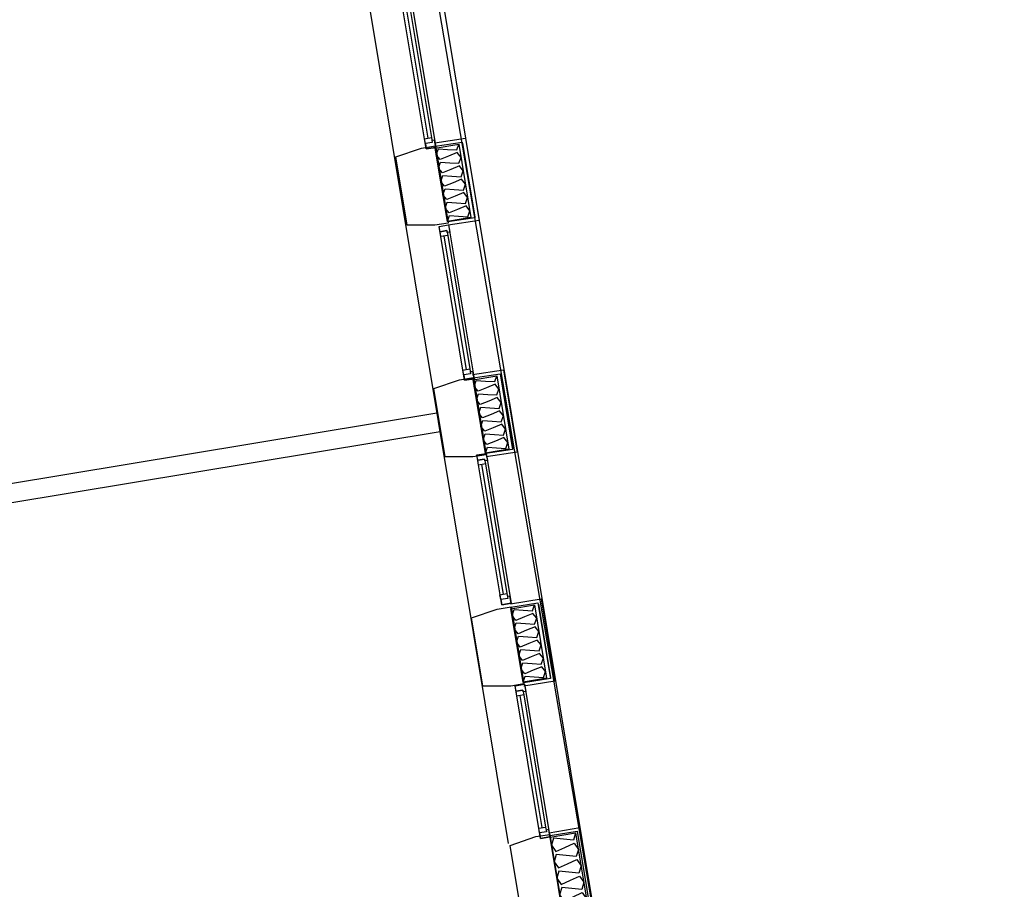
# Model space of a CAD drawing. Header units: millimetres. Extents: x -15 to 127, y -65 to 67.
# Tile 72 of 256: x 39.54 to 40.045, y -52.939 to -52.492. Entities that reach past the tile are written whole.
import ezdxf

# ---------------------------------------------------------------- set-up
doc = ezdxf.new("R2010")
doc.units = ezdxf.units.MM
doc.header["$MEASUREMENT"] = 0
doc.layers.add('Calque 5', color=7, linetype='Continuous')

# ---------------------------------------------------------------- blocks, each defined once
blk = doc.blocks.new('PD_26494')
at = {"layer": 'Calque 5', "color": 0}
for p, q in [((16.02437, -39.05693), (16.04015, -39.05431)), ((16.04015, -39.05431), (16.08022, -39.29595)), ((16.08022, -39.29595), (16.06444, -39.29857))]:
    blk.add_line(p, q, dxfattribs=at)
blk = doc.blocks.new('PD_26495')
at = {"layer": 'Calque 5', "color": 0}
for p, q in [((15.98188, -38.81916), (15.97052, -38.75059)), ((15.97228, -38.7503), (15.98365, -38.81886))]:
    blk.add_line(p, q, dxfattribs=at)
for points in [[(15.97275, -38.74486), (15.98585, -38.82387), (15.98098, -38.82467), (15.96788, -38.74567), (15.97275, -38.74486)], [(15.96788, -38.74567), (15.97275, -38.74486), (15.97336, -38.74855), (15.97203, -38.74877), (15.97188, -38.74784), (15.96834, -38.74843), (15.96788, -38.74567)], [(15.97188, -38.74784), (15.97228, -38.7503), (15.96875, -38.75089), (15.96834, -38.74843), (15.97188, -38.74784)], [(15.98365, -38.81886), (15.98406, -38.82132), (15.98052, -38.82191), (15.98011, -38.81945), (15.98365, -38.81886)], [(15.98098, -38.82467), (15.98585, -38.82387), (15.98524, -38.82018), (15.98391, -38.8204), (15.98406, -38.82132), (15.98052, -38.82191), (15.98098, -38.82467)]]:
    blk.add_lwpolyline(points, dxfattribs=at)
blk.add_point((15.98585, -38.82387), dxfattribs=at)
blk = doc.blocks.new('PD_26496')
at = {"layer": 'Calque 5', "color": 0}
for p, q in [((16.00088, -38.93448), (15.98984, -38.86791)), ((15.99161, -38.86761), (16.00265, -38.93418))]:
    blk.add_line(p, q, dxfattribs=at)
for points in [[(15.99207, -38.86217), (16.00484, -38.93918), (15.99998, -38.93999), (15.98721, -38.86298), (15.99207, -38.86217)], [(15.98721, -38.86298), (15.99207, -38.86217), (15.99269, -38.86586), (15.99136, -38.86608), (15.99121, -38.86516), (15.98767, -38.86574), (15.98721, -38.86298)], [(15.99121, -38.86516), (15.99161, -38.86761), (15.98807, -38.8682), (15.98767, -38.86574), (15.99121, -38.86516)], [(16.00265, -38.93418), (16.00306, -38.93664), (15.99952, -38.93723), (15.99911, -38.93477), (16.00265, -38.93418)], [(15.99998, -38.93999), (16.00484, -38.93918), (16.00423, -38.9355), (16.00291, -38.93572), (16.00306, -38.93664), (15.99952, -38.93723), (15.99998, -38.93999)]]:
    blk.add_lwpolyline(points, dxfattribs=at)
blk.add_point((16.00484, -38.93918), dxfattribs=at)
blk = doc.blocks.new('PD_26497')
at = {"layer": 'Calque 5', "color": 0}
for p, q in [((16.02076, -39.05433), (16.0095, -38.98646)), ((16.01127, -38.98617), (16.02253, -39.05404))]:
    blk.add_line(p, q, dxfattribs=at)
for points in [[(16.01173, -38.98073), (16.02472, -39.05904), (16.01985, -39.05985), (16.00687, -38.98154), (16.01173, -38.98073)], [(16.00687, -38.98154), (16.01173, -38.98073), (16.01234, -38.98441), (16.01102, -38.98463), (16.01086, -38.98371), (16.00733, -38.9843), (16.00687, -38.98154)], [(16.01086, -38.98371), (16.01127, -38.98617), (16.00773, -38.98676), (16.00733, -38.9843), (16.01086, -38.98371)], [(16.02253, -39.05404), (16.02293, -39.0565), (16.01939, -39.05708), (16.01899, -39.05463), (16.02253, -39.05404)], [(16.01985, -39.05985), (16.02472, -39.05904), (16.02411, -39.05536), (16.02278, -39.05558), (16.02293, -39.0565), (16.01939, -39.05708), (16.01985, -39.05985)]]:
    blk.add_lwpolyline(points, dxfattribs=at)
blk.add_point((16.02472, -39.05904), dxfattribs=at)
blk = doc.blocks.new('PD_26498')
at = {"layer": 'Calque 5', "color": 0}
for points in [[(16.03792, -39.05703), (16.07718, -39.29381), (16.06408, -39.29599), (16.02481, -39.0592), (16.03792, -39.05703)], [(16.03792, -39.05703), (16.03685, -39.06072), (16.03172, -39.06023), (16.02659, -39.05974), (16.02551, -39.06343), (16.02772, -39.06658), (16.03242, -39.06446), (16.03712, -39.06234), (16.03932, -39.06549), (16.03825, -39.06918), (16.03312, -39.06869), (16.02799, -39.0682), (16.02692, -39.07189), (16.02912, -39.07504), (16.03382, -39.07292), (16.03852, -39.07079), (16.04072, -39.07394), (16.03965, -39.07764), (16.03452, -39.07714), (16.02939, -39.07665), (16.02832, -39.08035), (16.03052, -39.08349), (16.03522, -39.08137), (16.03992, -39.07925), (16.04213, -39.0824), (16.04105, -39.08609), (16.03592, -39.0856), (16.03079, -39.08511), (16.02972, -39.0888), (16.03193, -39.09195), (16.03662, -39.08983), (16.04132, -39.08771), (16.04353, -39.09086), (16.04246, -39.09455), (16.03733, -39.09406), (16.03219, -39.09357), (16.03112, -39.09726), (16.03333, -39.10041), (16.03803, -39.09829), (16.04272, -39.09616), (16.04493, -39.09931), (16.04386, -39.10301), (16.03873, -39.10251), (16.0336, -39.10202), (16.03253, -39.10571), (16.03473, -39.10886), (16.03943, -39.10674), (16.04413, -39.10462), (16.04633, -39.10777), (16.04526, -39.11146), (16.04013, -39.11097), (16.035, -39.11048), (16.03393, -39.11417), (16.03613, -39.11732), (16.04083, -39.1152), (16.04553, -39.11308), (16.04773, -39.11623), (16.04666, -39.11992), (16.04153, -39.11943), (16.0364, -39.11894), (16.03533, -39.12263), (16.03754, -39.12578), (16.04223, -39.12366), (16.04693, -39.12153), (16.04914, -39.12468), (16.04807, -39.12838), (16.04293, -39.12788), (16.0378, -39.12739), (16.03673, -39.13108), (16.03894, -39.13423), (16.04364, -39.13211), (16.04833, -39.12999), (16.05054, -39.13314), (16.04947, -39.13683), (16.04434, -39.13634), (16.03921, -39.13585), (16.03813, -39.13954), (16.04034, -39.14269), (16.04504, -39.14057), (16.04974, -39.13845), (16.05194, -39.1416), (16.05087, -39.14529), (16.04574, -39.1448), (16.04061, -39.1443), (16.03954, -39.148), (16.04174, -39.15115), (16.04644, -39.14903), (16.05114, -39.1469), (16.05334, -39.15005), (16.05227, -39.15375), (16.04714, -39.15325), (16.04201, -39.15276), (16.04094, -39.15645), (16.04314, -39.1596), (16.04784, -39.15748), (16.05254, -39.15536), (16.05475, -39.15851), (16.05368, -39.1622), (16.04854, -39.16171), (16.04341, -39.16122), (16.04234, -39.16491), (16.04455, -39.16806), (16.04925, -39.16594), (16.05394, -39.16382), (16.05615, -39.16697), (16.05508, -39.17066), (16.04995, -39.17017), (16.04481, -39.16967), (16.04374, -39.17337), (16.04595, -39.17652), (16.05065, -39.17439), (16.05535, -39.17227), (16.05755, -39.17542), (16.05648, -39.17912), (16.05135, -39.17862), (16.04622, -39.17813), (16.04515, -39.18182), (16.04735, -39.18497), (16.05205, -39.18285), (16.05675, -39.18073), (16.05895, -39.18388), (16.05788, -39.18757), (16.05275, -39.18708), (16.04762, -39.18659), (16.04655, -39.19028), (16.04875, -39.19343), (16.05345, -39.19131), (16.05815, -39.18919), (16.06036, -39.19234), (16.05928, -39.19603), (16.05415, -39.19554), (16.04902, -39.19504), (16.04795, -39.19874), (16.05016, -39.20189), (16.05485, -39.19976), (16.05955, -39.19764), (16.06176, -39.20079), (16.06069, -39.20448), (16.05556, -39.20399), (16.05042, -39.2035), (16.04935, -39.20719), (16.05156, -39.21034), (16.05626, -39.20822), (16.06095, -39.2061), (16.06316, -39.20925), (16.06209, -39.21294), (16.05696, -39.21245), (16.05183, -39.21196), (16.05076, -39.21565), (16.05296, -39.2188), (16.05766, -39.21668), (16.06236, -39.21456), (16.06456, -39.2177), (16.06349, -39.2214), (16.05836, -39.22091), (16.05323, -39.22041), (16.05216, -39.22411), (16.05436, -39.22726), (16.05906, -39.22513), (16.06376, -39.22301), (16.06596, -39.22616), (16.06489, -39.22985), (16.05976, -39.22936), (16.05463, -39.22887), (16.05356, -39.23256), (16.05577, -39.23571), (16.06046, -39.23359), (16.06516, -39.23147), (16.06737, -39.23462), (16.0663, -39.23831), (16.06116, -39.23782), (16.05603, -39.23733), (16.05496, -39.24102), (16.05717, -39.24417), (16.06187, -39.24205), (16.06656, -39.23992), (16.06877, -39.24307), (16.0677, -39.24677), (16.06257, -39.24628), (16.05744, -39.24578), (16.05636, -39.24948), (16.05857, -39.25263), (16.06327, -39.2505), (16.06797, -39.24838), (16.07017, -39.25153), (16.0691, -39.25522), (16.06397, -39.25473), (16.05884, -39.25424), (16.05777, -39.25793), (16.05997, -39.26108), (16.06467, -39.25896), (16.06937, -39.25684), (16.07157, -39.25999), (16.0705, -39.26368), (16.06537, -39.26319), (16.06024, -39.2627), (16.05917, -39.26639), (16.06137, -39.26954), (16.06607, -39.26742), (16.07077, -39.26529), (16.07298, -39.26844), (16.0719, -39.27214), (16.06677, -39.27164), (16.06164, -39.27115), (16.06057, -39.27485), (16.06278, -39.278), (16.06747, -39.27587), (16.07217, -39.27375), (16.07438, -39.2769), (16.07331, -39.28059), (16.06818, -39.2801), (16.06304, -39.27961), (16.06197, -39.2833), (16.06418, -39.28645), (16.06888, -39.28433), (16.07357, -39.28221), (16.07578, -39.28536), (16.07471, -39.28905), (16.06958, -39.28856), (16.06445, -39.28807), (16.06338, -39.29176), (16.06558, -39.29491), (16.07028, -39.29279), (16.07498, -39.29066), (16.07718, -39.29381)]]:
    blk.add_lwpolyline(points, dxfattribs=at)
blk = doc.blocks.new('PD_26568')
at = {"layer": 'Calque 5', "color": 0}
for p, q in [((15.9656, -38.7028), (15.98139, -38.70035)), ((15.98139, -38.70035), (15.98839, -38.74261)), ((15.98839, -38.74261), (15.97256, -38.74507))]:
    blk.add_line(p, q, dxfattribs=at)
blk = doc.blocks.new('PD_26569')
at = {"layer": 'Calque 5', "color": 0}
for points in [[(15.97212, -38.74309), (15.96587, -38.70541), (15.97797, -38.7034), (15.98422, -38.74109), (15.97212, -38.74309)], [(15.97212, -38.74309), (15.97318, -38.74007), (15.97789, -38.74038), (15.9826, -38.74068), (15.98365, -38.73766), (15.98168, -38.73514), (15.97732, -38.73695), (15.97296, -38.73875), (15.97099, -38.73624), (15.97204, -38.73322), (15.97675, -38.73352), (15.98146, -38.73382), (15.98251, -38.73081), (15.98054, -38.72829), (15.97618, -38.7301), (15.97182, -38.7319), (15.96985, -38.72939), (15.9709, -38.72637), (15.97561, -38.72667), (15.98032, -38.72697), (15.98138, -38.72396), (15.97941, -38.72144), (15.97505, -38.72325), (15.97068, -38.72505), (15.96871, -38.72254), (15.96977, -38.71952), (15.97448, -38.71982), (15.97919, -38.72012), (15.98024, -38.71711), (15.97827, -38.71459), (15.97391, -38.7164), (15.96955, -38.7182), (15.96758, -38.71569), (15.96863, -38.71267), (15.97334, -38.71297), (15.97805, -38.71327), (15.97911, -38.71025), (15.97713, -38.70774), (15.97277, -38.70954), (15.96841, -38.71135), (15.96644, -38.70883), (15.9675, -38.70582), (15.97221, -38.70612), (15.97692, -38.70642), (15.97797, -38.7034)]]:
    blk.add_lwpolyline(points, dxfattribs=at)
blk = doc.blocks.new('PD_26567')
at = {"layer": 'Calque 5', "color": 0}
blk.add_line((15.97994, -38.70308), (15.98619, -38.74076), dxfattribs=at)
blk.add_lwpolyline([(15.9723, -38.74337), (15.96586, -38.7045), (15.97969, -38.70235), (15.98614, -38.74122), (15.9723, -38.74337)], dxfattribs=at)
at = {"layer": 'Calque 5'}
for name in ['PD_26568', 'PD_26569']:
    blk.add_blockref(name, (0, 0), dxfattribs=at)
blk = doc.blocks.new('PD_26566')
at = {"layer": 'Calque 5', "color": 0}
blk.add_lwpolyline([(15.966, -38.70435), (15.97256, -38.74393), (15.96576, -38.74508), (15.95147, -38.74508), (15.94565, -38.71001), (15.9588, -38.70553), (15.966, -38.70435)], dxfattribs=at)
at = {"layer": 'Calque 5'}
blk.add_blockref('PD_26567', (0, 0), dxfattribs=at)
blk = doc.blocks.new('PD_26572')
at = {"layer": 'Calque 5', "color": 0}
for p, q in [((15.98507, -38.82175), (16.00086, -38.8193)), ((16.00086, -38.8193), (16.00787, -38.86155)), ((16.00787, -38.86155), (15.99203, -38.86401))]:
    blk.add_line(p, q, dxfattribs=at)
blk = doc.blocks.new('PD_26573')
at = {"layer": 'Calque 5', "color": 0}
for points in [[(15.9916, -38.86204), (15.98535, -38.82435), (15.99744, -38.82235), (16.00369, -38.86003), (15.9916, -38.86204)], [(15.9916, -38.86204), (15.99265, -38.85902), (15.99736, -38.85932), (16.00207, -38.85962), (16.00312, -38.8566), (16.00115, -38.85409), (15.99679, -38.85589), (15.99243, -38.8577), (15.99046, -38.85518), (15.99151, -38.85217), (15.99622, -38.85247), (16.00093, -38.85277), (16.00199, -38.84975), (16.00002, -38.84724), (15.99566, -38.84904), (15.99129, -38.85085), (15.98932, -38.84833), (15.99038, -38.84532), (15.99509, -38.84562), (15.9998, -38.84592), (16.00085, -38.8429), (15.99888, -38.84039), (15.99452, -38.84219), (15.99016, -38.844), (15.98819, -38.84148), (15.98924, -38.83846), (15.99395, -38.83877), (15.99866, -38.83907), (15.99971, -38.83605), (15.99774, -38.83353), (15.99338, -38.83534), (15.98902, -38.83714), (15.98705, -38.83463), (15.9881, -38.83161), (15.99282, -38.83191), (15.99753, -38.83221), (15.99858, -38.8292), (15.99661, -38.82668), (15.99225, -38.82849), (15.98789, -38.83029), (15.98592, -38.82778), (15.98697, -38.82476), (15.99168, -38.82506), (15.99639, -38.82536), (15.99744, -38.82235)]]:
    blk.add_lwpolyline(points, dxfattribs=at)
blk = doc.blocks.new('PD_26571')
at = {"layer": 'Calque 5', "color": 0}
blk.add_line((15.99942, -38.82202), (16.00566, -38.8597), dxfattribs=at)
blk.add_lwpolyline([(15.99177, -38.86231), (15.98533, -38.82345), (15.99916, -38.8213), (16.00561, -38.86016), (15.99177, -38.86231)], dxfattribs=at)
at = {"layer": 'Calque 5'}
for name in ['PD_26572', 'PD_26573']:
    blk.add_blockref(name, (0, 0), dxfattribs=at)
blk = doc.blocks.new('PD_26570')
at = {"layer": 'Calque 5', "color": 0}
blk.add_lwpolyline([(15.98547, -38.82329), (15.99204, -38.86288), (15.98524, -38.86402), (15.97094, -38.86402), (15.96512, -38.82895), (15.97827, -38.82447), (15.98547, -38.82329)], dxfattribs=at)
at = {"layer": 'Calque 5'}
blk.add_blockref('PD_26571', (0, 0), dxfattribs=at)
blk = doc.blocks.new('PD_26576')
at = {"layer": 'Calque 5', "color": 0}
for p, q in [((16.00444, -38.93939), (16.02023, -38.93694)), ((16.02023, -38.93694), (16.02724, -38.9792)), ((16.02724, -38.9792), (16.0114, -38.98165))]:
    blk.add_line(p, q, dxfattribs=at)
blk = doc.blocks.new('PD_26577')
at = {"layer": 'Calque 5', "color": 0}
for points in [[(16.01097, -38.97968), (16.00472, -38.942), (16.01682, -38.93999), (16.02306, -38.97767), (16.01097, -38.97968)], [(16.01097, -38.97968), (16.01202, -38.97666), (16.01673, -38.97696), (16.02144, -38.97726), (16.0225, -38.97425), (16.02053, -38.97173), (16.01616, -38.97354), (16.0118, -38.97534), (16.00983, -38.97283), (16.01089, -38.96981), (16.0156, -38.97011), (16.02031, -38.97041), (16.02136, -38.9674), (16.01939, -38.96488), (16.01503, -38.96669), (16.01067, -38.96849), (16.0087, -38.96598), (16.00975, -38.96296), (16.01446, -38.96326), (16.01917, -38.96356), (16.02022, -38.96054), (16.01825, -38.95803), (16.01389, -38.95983), (16.00953, -38.96164), (16.00756, -38.95912), (16.00861, -38.95611), (16.01332, -38.95641), (16.01804, -38.95671), (16.01909, -38.95369), (16.01712, -38.95118), (16.01276, -38.95298), (16.0084, -38.95479), (16.00642, -38.95227), (16.00748, -38.94926), (16.01219, -38.94956), (16.0169, -38.94986), (16.01795, -38.94684), (16.01598, -38.94433), (16.01162, -38.94613), (16.00726, -38.94794), (16.00529, -38.94542), (16.00634, -38.94241), (16.01105, -38.94271), (16.01576, -38.94301), (16.01682, -38.93999)]]:
    blk.add_lwpolyline(points, dxfattribs=at)
blk = doc.blocks.new('PD_26575')
at = {"layer": 'Calque 5', "color": 0}
blk.add_line((16.01879, -38.93966), (16.02504, -38.97735), dxfattribs=at)
blk.add_lwpolyline([(16.01115, -38.97995), (16.0047, -38.94109), (16.01854, -38.93894), (16.02498, -38.97781), (16.01115, -38.97995)], dxfattribs=at)
at = {"layer": 'Calque 5'}
for name in ['PD_26576', 'PD_26577']:
    blk.add_blockref(name, (0, 0), dxfattribs=at)
blk = doc.blocks.new('PD_26574')
at = {"layer": 'Calque 5', "color": 0}
blk.add_lwpolyline([(16.00485, -38.94094), (16.01141, -38.98052), (16.00461, -38.98167), (15.99031, -38.98167), (15.9845, -38.9466), (15.99764, -38.94211), (16.00485, -38.94094)], dxfattribs=at)
at = {"layer": 'Calque 5'}
blk.add_blockref('PD_26575', (0, 0), dxfattribs=at)
blk = doc.blocks.new('PD_26581')
at = {"layer": 'Calque 5', "color": 0}
for p, q in [((15.9622, -38.70036), (15.95095, -38.63254)), ((15.95272, -38.63225), (15.96397, -38.70006))]:
    blk.add_line(p, q, dxfattribs=at)
for points in [[(15.95318, -38.62681), (15.96616, -38.70506), (15.96129, -38.70587), (15.94832, -38.62762), (15.95318, -38.62681)], [(15.94832, -38.62762), (15.95318, -38.62681), (15.95379, -38.63049), (15.95247, -38.63071), (15.95231, -38.62979), (15.94877, -38.63038), (15.94832, -38.62762)], [(15.95231, -38.62979), (15.95272, -38.63225), (15.94918, -38.63284), (15.94877, -38.63038), (15.95231, -38.62979)], [(15.96397, -38.70006), (15.96437, -38.70252), (15.96083, -38.70311), (15.96043, -38.70065), (15.96397, -38.70006)], [(15.96129, -38.70587), (15.96616, -38.70506), (15.96555, -38.70138), (15.96422, -38.7016), (15.96437, -38.70252), (15.96083, -38.70311), (15.96129, -38.70587)]]:
    blk.add_lwpolyline(points, dxfattribs=at)
blk.add_point((15.96616, -38.70506), dxfattribs=at)
blk = doc.blocks.new('PD_27837')
at = {"layer": 'Calque 5', "color": 0}
for p, q in [((16.02437, -39.05693), (16.04015, -39.05431)), ((16.04015, -39.05431), (16.08022, -39.29595)), ((16.08022, -39.29595), (16.06444, -39.29857))]:
    blk.add_line(p, q, dxfattribs=at)
blk = doc.blocks.new('PD_27838')
at = {"layer": 'Calque 5', "color": 0}
for p, q in [((15.98188, -38.81916), (15.97052, -38.75059)), ((15.97228, -38.7503), (15.98365, -38.81886))]:
    blk.add_line(p, q, dxfattribs=at)
for points in [[(15.97275, -38.74486), (15.98585, -38.82387), (15.98098, -38.82467), (15.96788, -38.74567), (15.97275, -38.74486)], [(15.96788, -38.74567), (15.97275, -38.74486), (15.97336, -38.74855), (15.97203, -38.74877), (15.97188, -38.74784), (15.96834, -38.74843), (15.96788, -38.74567)], [(15.97188, -38.74784), (15.97228, -38.7503), (15.96875, -38.75089), (15.96834, -38.74843), (15.97188, -38.74784)], [(15.98365, -38.81886), (15.98406, -38.82132), (15.98052, -38.82191), (15.98011, -38.81945), (15.98365, -38.81886)], [(15.98098, -38.82467), (15.98585, -38.82387), (15.98524, -38.82018), (15.98391, -38.8204), (15.98406, -38.82132), (15.98052, -38.82191), (15.98098, -38.82467)]]:
    blk.add_lwpolyline(points, dxfattribs=at)
blk.add_point((15.98585, -38.82387), dxfattribs=at)
blk = doc.blocks.new('PD_27839')
at = {"layer": 'Calque 5', "color": 0}
for p, q in [((16.00088, -38.93448), (15.98984, -38.86791)), ((15.99161, -38.86761), (16.00265, -38.93418))]:
    blk.add_line(p, q, dxfattribs=at)
for points in [[(15.99207, -38.86217), (16.00484, -38.93918), (15.99998, -38.93999), (15.98721, -38.86298), (15.99207, -38.86217)], [(15.98721, -38.86298), (15.99207, -38.86217), (15.99269, -38.86586), (15.99136, -38.86608), (15.99121, -38.86516), (15.98767, -38.86574), (15.98721, -38.86298)], [(15.99121, -38.86516), (15.99161, -38.86761), (15.98807, -38.8682), (15.98767, -38.86574), (15.99121, -38.86516)], [(16.00265, -38.93418), (16.00306, -38.93664), (15.99952, -38.93723), (15.99911, -38.93477), (16.00265, -38.93418)], [(15.99998, -38.93999), (16.00484, -38.93918), (16.00423, -38.9355), (16.00291, -38.93572), (16.00306, -38.93664), (15.99952, -38.93723), (15.99998, -38.93999)]]:
    blk.add_lwpolyline(points, dxfattribs=at)
blk.add_point((16.00484, -38.93918), dxfattribs=at)
blk = doc.blocks.new('PD_27840')
at = {"layer": 'Calque 5', "color": 0}
for p, q in [((16.02076, -39.05433), (16.0095, -38.98646)), ((16.01127, -38.98617), (16.02253, -39.05404))]:
    blk.add_line(p, q, dxfattribs=at)
for points in [[(16.01173, -38.98073), (16.02472, -39.05904), (16.01985, -39.05985), (16.00687, -38.98154), (16.01173, -38.98073)], [(16.00687, -38.98154), (16.01173, -38.98073), (16.01234, -38.98441), (16.01102, -38.98463), (16.01086, -38.98371), (16.00733, -38.9843), (16.00687, -38.98154)], [(16.01086, -38.98371), (16.01127, -38.98617), (16.00773, -38.98676), (16.00733, -38.9843), (16.01086, -38.98371)], [(16.02253, -39.05404), (16.02293, -39.0565), (16.01939, -39.05708), (16.01899, -39.05463), (16.02253, -39.05404)], [(16.01985, -39.05985), (16.02472, -39.05904), (16.02411, -39.05536), (16.02278, -39.05558), (16.02293, -39.0565), (16.01939, -39.05708), (16.01985, -39.05985)]]:
    blk.add_lwpolyline(points, dxfattribs=at)
blk.add_point((16.02472, -39.05904), dxfattribs=at)
blk = doc.blocks.new('PD_27841')
at = {"layer": 'Calque 5', "color": 0}
for points in [[(16.03792, -39.05703), (16.07718, -39.29381), (16.06408, -39.29599), (16.02481, -39.0592), (16.03792, -39.05703)], [(16.03792, -39.05703), (16.03685, -39.06072), (16.03172, -39.06023), (16.02659, -39.05974), (16.02551, -39.06343), (16.02772, -39.06658), (16.03242, -39.06446), (16.03712, -39.06234), (16.03932, -39.06549), (16.03825, -39.06918), (16.03312, -39.06869), (16.02799, -39.0682), (16.02692, -39.07189), (16.02912, -39.07504), (16.03382, -39.07292), (16.03852, -39.07079), (16.04072, -39.07394), (16.03965, -39.07764), (16.03452, -39.07714), (16.02939, -39.07665), (16.02832, -39.08035), (16.03052, -39.08349), (16.03522, -39.08137), (16.03992, -39.07925), (16.04213, -39.0824), (16.04105, -39.08609), (16.03592, -39.0856), (16.03079, -39.08511), (16.02972, -39.0888), (16.03193, -39.09195), (16.03662, -39.08983), (16.04132, -39.08771), (16.04353, -39.09086), (16.04246, -39.09455), (16.03733, -39.09406), (16.03219, -39.09357), (16.03112, -39.09726), (16.03333, -39.10041), (16.03803, -39.09829), (16.04272, -39.09616), (16.04493, -39.09931), (16.04386, -39.10301), (16.03873, -39.10251), (16.0336, -39.10202), (16.03253, -39.10571), (16.03473, -39.10886), (16.03943, -39.10674), (16.04413, -39.10462), (16.04633, -39.10777), (16.04526, -39.11146), (16.04013, -39.11097), (16.035, -39.11048), (16.03393, -39.11417), (16.03613, -39.11732), (16.04083, -39.1152), (16.04553, -39.11308), (16.04773, -39.11623), (16.04666, -39.11992), (16.04153, -39.11943), (16.0364, -39.11894), (16.03533, -39.12263), (16.03754, -39.12578), (16.04223, -39.12366), (16.04693, -39.12153), (16.04914, -39.12468), (16.04807, -39.12838), (16.04293, -39.12788), (16.0378, -39.12739), (16.03673, -39.13108), (16.03894, -39.13423), (16.04364, -39.13211), (16.04833, -39.12999), (16.05054, -39.13314), (16.04947, -39.13683), (16.04434, -39.13634), (16.03921, -39.13585), (16.03813, -39.13954), (16.04034, -39.14269), (16.04504, -39.14057), (16.04974, -39.13845), (16.05194, -39.1416), (16.05087, -39.14529), (16.04574, -39.1448), (16.04061, -39.1443), (16.03954, -39.148), (16.04174, -39.15115), (16.04644, -39.14903), (16.05114, -39.1469), (16.05334, -39.15005), (16.05227, -39.15375), (16.04714, -39.15325), (16.04201, -39.15276), (16.04094, -39.15645), (16.04314, -39.1596), (16.04784, -39.15748), (16.05254, -39.15536), (16.05475, -39.15851), (16.05368, -39.1622), (16.04854, -39.16171), (16.04341, -39.16122), (16.04234, -39.16491), (16.04455, -39.16806), (16.04925, -39.16594), (16.05394, -39.16382), (16.05615, -39.16697), (16.05508, -39.17066), (16.04995, -39.17017), (16.04481, -39.16967), (16.04374, -39.17337), (16.04595, -39.17652), (16.05065, -39.17439), (16.05535, -39.17227), (16.05755, -39.17542), (16.05648, -39.17912), (16.05135, -39.17862), (16.04622, -39.17813), (16.04515, -39.18182), (16.04735, -39.18497), (16.05205, -39.18285), (16.05675, -39.18073), (16.05895, -39.18388), (16.05788, -39.18757), (16.05275, -39.18708), (16.04762, -39.18659), (16.04655, -39.19028), (16.04875, -39.19343), (16.05345, -39.19131), (16.05815, -39.18919), (16.06036, -39.19234), (16.05928, -39.19603), (16.05415, -39.19554), (16.04902, -39.19504), (16.04795, -39.19874), (16.05016, -39.20189), (16.05485, -39.19976), (16.05955, -39.19764), (16.06176, -39.20079), (16.06069, -39.20448), (16.05556, -39.20399), (16.05042, -39.2035), (16.04935, -39.20719), (16.05156, -39.21034), (16.05626, -39.20822), (16.06095, -39.2061), (16.06316, -39.20925), (16.06209, -39.21294), (16.05696, -39.21245), (16.05183, -39.21196), (16.05076, -39.21565), (16.05296, -39.2188), (16.05766, -39.21668), (16.06236, -39.21456), (16.06456, -39.2177), (16.06349, -39.2214), (16.05836, -39.22091), (16.05323, -39.22041), (16.05216, -39.22411), (16.05436, -39.22726), (16.05906, -39.22513), (16.06376, -39.22301), (16.06596, -39.22616), (16.06489, -39.22985), (16.05976, -39.22936), (16.05463, -39.22887), (16.05356, -39.23256), (16.05577, -39.23571), (16.06046, -39.23359), (16.06516, -39.23147), (16.06737, -39.23462), (16.0663, -39.23831), (16.06116, -39.23782), (16.05603, -39.23733), (16.05496, -39.24102), (16.05717, -39.24417), (16.06187, -39.24205), (16.06656, -39.23992), (16.06877, -39.24307), (16.0677, -39.24677), (16.06257, -39.24628), (16.05744, -39.24578), (16.05636, -39.24948), (16.05857, -39.25263), (16.06327, -39.2505), (16.06797, -39.24838), (16.07017, -39.25153), (16.0691, -39.25522), (16.06397, -39.25473), (16.05884, -39.25424), (16.05777, -39.25793), (16.05997, -39.26108), (16.06467, -39.25896), (16.06937, -39.25684), (16.07157, -39.25999), (16.0705, -39.26368), (16.06537, -39.26319), (16.06024, -39.2627), (16.05917, -39.26639), (16.06137, -39.26954), (16.06607, -39.26742), (16.07077, -39.26529), (16.07298, -39.26844), (16.0719, -39.27214), (16.06677, -39.27164), (16.06164, -39.27115), (16.06057, -39.27485), (16.06278, -39.278), (16.06747, -39.27587), (16.07217, -39.27375), (16.07438, -39.2769), (16.07331, -39.28059), (16.06818, -39.2801), (16.06304, -39.27961), (16.06197, -39.2833), (16.06418, -39.28645), (16.06888, -39.28433), (16.07357, -39.28221), (16.07578, -39.28536), (16.07471, -39.28905), (16.06958, -39.28856), (16.06445, -39.28807), (16.06338, -39.29176), (16.06558, -39.29491), (16.07028, -39.29279), (16.07498, -39.29066), (16.07718, -39.29381)]]:
    blk.add_lwpolyline(points, dxfattribs=at)
blk = doc.blocks.new('PD_27911')
at = {"layer": 'Calque 5', "color": 0}
for p, q in [((15.9656, -38.7028), (15.98139, -38.70035)), ((15.98139, -38.70035), (15.98839, -38.74261)), ((15.98839, -38.74261), (15.97256, -38.74507))]:
    blk.add_line(p, q, dxfattribs=at)
blk = doc.blocks.new('PD_27912')
at = {"layer": 'Calque 5', "color": 0}
for points in [[(15.97212, -38.74309), (15.96587, -38.70541), (15.97797, -38.7034), (15.98422, -38.74109), (15.97212, -38.74309)], [(15.97212, -38.74309), (15.97318, -38.74007), (15.97789, -38.74038), (15.9826, -38.74068), (15.98365, -38.73766), (15.98168, -38.73514), (15.97732, -38.73695), (15.97296, -38.73875), (15.97099, -38.73624), (15.97204, -38.73322), (15.97675, -38.73352), (15.98146, -38.73382), (15.98251, -38.73081), (15.98054, -38.72829), (15.97618, -38.7301), (15.97182, -38.7319), (15.96985, -38.72939), (15.9709, -38.72637), (15.97561, -38.72667), (15.98032, -38.72697), (15.98138, -38.72396), (15.97941, -38.72144), (15.97505, -38.72325), (15.97068, -38.72505), (15.96871, -38.72254), (15.96977, -38.71952), (15.97448, -38.71982), (15.97919, -38.72012), (15.98024, -38.71711), (15.97827, -38.71459), (15.97391, -38.7164), (15.96955, -38.7182), (15.96758, -38.71569), (15.96863, -38.71267), (15.97334, -38.71297), (15.97805, -38.71327), (15.97911, -38.71025), (15.97713, -38.70774), (15.97277, -38.70954), (15.96841, -38.71135), (15.96644, -38.70883), (15.9675, -38.70582), (15.97221, -38.70612), (15.97692, -38.70642), (15.97797, -38.7034)]]:
    blk.add_lwpolyline(points, dxfattribs=at)
blk = doc.blocks.new('PD_27910')
at = {"layer": 'Calque 5', "color": 0}
blk.add_line((15.97994, -38.70308), (15.98619, -38.74076), dxfattribs=at)
blk.add_lwpolyline([(15.9723, -38.74337), (15.96586, -38.7045), (15.97969, -38.70235), (15.98614, -38.74122), (15.9723, -38.74337)], dxfattribs=at)
at = {"layer": 'Calque 5'}
for name in ['PD_27911', 'PD_27912']:
    blk.add_blockref(name, (0, 0), dxfattribs=at)
blk = doc.blocks.new('PD_27909')
at = {"layer": 'Calque 5', "color": 0}
blk.add_lwpolyline([(15.966, -38.70435), (15.97256, -38.74393), (15.96576, -38.74508), (15.95147, -38.74508), (15.94565, -38.71001), (15.9588, -38.70553), (15.966, -38.70435)], dxfattribs=at)
at = {"layer": 'Calque 5'}
blk.add_blockref('PD_27910', (0, 0), dxfattribs=at)
blk = doc.blocks.new('PD_27915')
at = {"layer": 'Calque 5', "color": 0}
for p, q in [((15.98507, -38.82175), (16.00086, -38.8193)), ((16.00086, -38.8193), (16.00787, -38.86155)), ((16.00787, -38.86155), (15.99203, -38.86401))]:
    blk.add_line(p, q, dxfattribs=at)
blk = doc.blocks.new('PD_27916')
at = {"layer": 'Calque 5', "color": 0}
for points in [[(15.9916, -38.86204), (15.98535, -38.82435), (15.99744, -38.82235), (16.00369, -38.86003), (15.9916, -38.86204)], [(15.9916, -38.86204), (15.99265, -38.85902), (15.99736, -38.85932), (16.00207, -38.85962), (16.00312, -38.8566), (16.00115, -38.85409), (15.99679, -38.85589), (15.99243, -38.8577), (15.99046, -38.85518), (15.99151, -38.85217), (15.99622, -38.85247), (16.00093, -38.85277), (16.00199, -38.84975), (16.00002, -38.84724), (15.99566, -38.84904), (15.99129, -38.85085), (15.98932, -38.84833), (15.99038, -38.84532), (15.99509, -38.84562), (15.9998, -38.84592), (16.00085, -38.8429), (15.99888, -38.84039), (15.99452, -38.84219), (15.99016, -38.844), (15.98819, -38.84148), (15.98924, -38.83846), (15.99395, -38.83877), (15.99866, -38.83907), (15.99971, -38.83605), (15.99774, -38.83353), (15.99338, -38.83534), (15.98902, -38.83714), (15.98705, -38.83463), (15.9881, -38.83161), (15.99282, -38.83191), (15.99753, -38.83221), (15.99858, -38.8292), (15.99661, -38.82668), (15.99225, -38.82849), (15.98789, -38.83029), (15.98592, -38.82778), (15.98697, -38.82476), (15.99168, -38.82506), (15.99639, -38.82536), (15.99744, -38.82235)]]:
    blk.add_lwpolyline(points, dxfattribs=at)
blk = doc.blocks.new('PD_27914')
at = {"layer": 'Calque 5', "color": 0}
blk.add_line((15.99942, -38.82202), (16.00566, -38.8597), dxfattribs=at)
blk.add_lwpolyline([(15.99177, -38.86231), (15.98533, -38.82345), (15.99916, -38.8213), (16.00561, -38.86016), (15.99177, -38.86231)], dxfattribs=at)
at = {"layer": 'Calque 5'}
for name in ['PD_27915', 'PD_27916']:
    blk.add_blockref(name, (0, 0), dxfattribs=at)
blk = doc.blocks.new('PD_27913')
at = {"layer": 'Calque 5', "color": 0}
blk.add_lwpolyline([(15.98547, -38.82329), (15.99204, -38.86288), (15.98524, -38.86402), (15.97094, -38.86402), (15.96512, -38.82895), (15.97827, -38.82447), (15.98547, -38.82329)], dxfattribs=at)
at = {"layer": 'Calque 5'}
blk.add_blockref('PD_27914', (0, 0), dxfattribs=at)
blk = doc.blocks.new('PD_27919')
at = {"layer": 'Calque 5', "color": 0}
for p, q in [((16.00444, -38.93939), (16.02023, -38.93694)), ((16.02023, -38.93694), (16.02724, -38.9792)), ((16.02724, -38.9792), (16.0114, -38.98165))]:
    blk.add_line(p, q, dxfattribs=at)
blk = doc.blocks.new('PD_27920')
at = {"layer": 'Calque 5', "color": 0}
for points in [[(16.01097, -38.97968), (16.00472, -38.942), (16.01682, -38.93999), (16.02306, -38.97767), (16.01097, -38.97968)], [(16.01097, -38.97968), (16.01202, -38.97666), (16.01673, -38.97696), (16.02144, -38.97726), (16.0225, -38.97425), (16.02053, -38.97173), (16.01616, -38.97354), (16.0118, -38.97534), (16.00983, -38.97283), (16.01089, -38.96981), (16.0156, -38.97011), (16.02031, -38.97041), (16.02136, -38.9674), (16.01939, -38.96488), (16.01503, -38.96669), (16.01067, -38.96849), (16.0087, -38.96598), (16.00975, -38.96296), (16.01446, -38.96326), (16.01917, -38.96356), (16.02022, -38.96054), (16.01825, -38.95803), (16.01389, -38.95983), (16.00953, -38.96164), (16.00756, -38.95912), (16.00861, -38.95611), (16.01332, -38.95641), (16.01804, -38.95671), (16.01909, -38.95369), (16.01712, -38.95118), (16.01276, -38.95298), (16.0084, -38.95479), (16.00642, -38.95227), (16.00748, -38.94926), (16.01219, -38.94956), (16.0169, -38.94986), (16.01795, -38.94684), (16.01598, -38.94433), (16.01162, -38.94613), (16.00726, -38.94794), (16.00529, -38.94542), (16.00634, -38.94241), (16.01105, -38.94271), (16.01576, -38.94301), (16.01682, -38.93999)]]:
    blk.add_lwpolyline(points, dxfattribs=at)
blk = doc.blocks.new('PD_27918')
at = {"layer": 'Calque 5', "color": 0}
blk.add_line((16.01879, -38.93966), (16.02504, -38.97735), dxfattribs=at)
blk.add_lwpolyline([(16.01115, -38.97995), (16.0047, -38.94109), (16.01854, -38.93894), (16.02498, -38.97781), (16.01115, -38.97995)], dxfattribs=at)
at = {"layer": 'Calque 5'}
for name in ['PD_27919', 'PD_27920']:
    blk.add_blockref(name, (0, 0), dxfattribs=at)
blk = doc.blocks.new('PD_27917')
at = {"layer": 'Calque 5', "color": 0}
blk.add_lwpolyline([(16.00485, -38.94094), (16.01141, -38.98052), (16.00461, -38.98167), (15.99031, -38.98167), (15.9845, -38.9466), (15.99764, -38.94211), (16.00485, -38.94094)], dxfattribs=at)
at = {"layer": 'Calque 5'}
blk.add_blockref('PD_27918', (0, 0), dxfattribs=at)
blk = doc.blocks.new('PD_27924')
at = {"layer": 'Calque 5', "color": 0}
for p, q in [((15.9622, -38.70036), (15.95095, -38.63254)), ((15.95272, -38.63225), (15.96397, -38.70006))]:
    blk.add_line(p, q, dxfattribs=at)
for points in [[(15.95318, -38.62681), (15.96616, -38.70506), (15.96129, -38.70587), (15.94832, -38.62762), (15.95318, -38.62681)], [(15.94832, -38.62762), (15.95318, -38.62681), (15.95379, -38.63049), (15.95247, -38.63071), (15.95231, -38.62979), (15.94877, -38.63038), (15.94832, -38.62762)], [(15.95231, -38.62979), (15.95272, -38.63225), (15.94918, -38.63284), (15.94877, -38.63038), (15.95231, -38.62979)], [(15.96397, -38.70006), (15.96437, -38.70252), (15.96083, -38.70311), (15.96043, -38.70065), (15.96397, -38.70006)], [(15.96129, -38.70587), (15.96616, -38.70506), (15.96555, -38.70138), (15.96422, -38.7016), (15.96437, -38.70252), (15.96083, -38.70311), (15.96129, -38.70587)]]:
    blk.add_lwpolyline(points, dxfattribs=at)
blk.add_point((15.96616, -38.70506), dxfattribs=at)

msp = doc.modelspace()

# ---------------------------------------------------------------- linework, layer by layer
at = {"layer": 'Calque 5', "color": 0}
for p, q in [((39.7171, -52.47246), (39.79054, -52.91503)), ((39.7171, -52.47246), (39.79054, -52.91503)), ((39.75557, -52.47408), (39.89935, -53.34115)), ((39.75557, -52.47408), (39.89935, -53.34115))]:
    msp.add_line(p, q, dxfattribs=at)
for points in [[(38.92731, -51.23285), (39.86138, -51.23285), (39.86138, -51.2381), (40.04504, -52.35058), (39.74068, -52.40306), (39.96633, -53.72544), (37.93027, -54.06129), (37.70462, -52.68118), (38.9378, -52.48177), (38.92731, -51.23285)], [(38.92731, -51.23285), (39.86138, -51.23285), (39.86138, -51.2381), (40.04504, -52.35058), (39.74068, -52.40306), (39.96633, -53.72544), (37.93027, -54.06129), (37.70462, -52.68118), (38.9378, -52.48177), (38.92731, -51.23285)], [(39.75553, -52.70377), (39.1538, -52.80355), (39.15217, -52.79368), (39.75389, -52.6939), (39.75553, -52.70377)], [(39.75553, -52.70377), (39.1538, -52.80355), (39.15217, -52.79368), (39.75389, -52.6939), (39.75553, -52.70377)], [(39.81192, -52.91036), (39.85167, -53.15006), (39.84487, -53.1512), (39.83057, -53.1512), (39.79157, -52.91602), (39.80472, -52.91154), (39.81192, -52.91036)], [(39.81192, -52.91036), (39.85167, -53.15006), (39.84487, -53.1512), (39.83057, -53.1512), (39.79157, -52.91602), (39.80472, -52.91154), (39.81192, -52.91036)], [(39.8516, -53.14962), (39.81202, -52.91094), (39.82584, -52.90865), (39.86541, -53.14733), (39.8516, -53.14962)], [(39.8516, -53.14962), (39.81202, -52.91094), (39.82584, -52.90865), (39.86541, -53.14733), (39.8516, -53.14962)]]:
    msp.add_lwpolyline(points, dxfattribs=at)

# ---------------------------------------------------------------- block references
at = {"layer": 'Calque 5'}
for name in ['PD_26581', 'PD_27924', 'PD_26566', 'PD_27909', 'PD_26495', 'PD_27838', 'PD_26570', 'PD_27913', 'PD_26496', 'PD_27839', 'PD_26574', 'PD_27917', 'PD_26497', 'PD_27840', 'PD_26494', 'PD_27837', 'PD_26498', 'PD_27841']:
    msp.add_blockref(name, (23.78716, -13.85257), dxfattribs=at)

doc.saveas('drawing.dxf')
